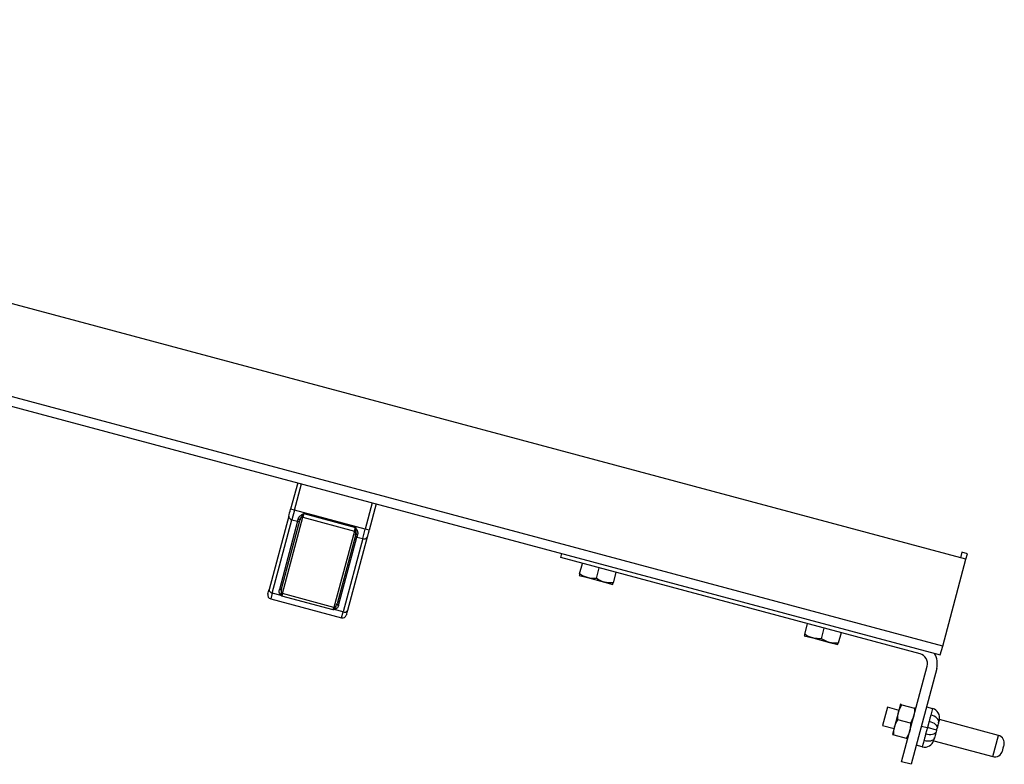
# Model space of a CAD drawing. Header units: inches. Extents: x 0.2 to 10.8, y 0.2 to 8.2.
# Tile 24 of 62: x 4.6 to 5.1, y 6.2 to 6.6. Entities that reach past the tile are written whole.
import ezdxf

# ---------------------------------------------------------------- set-up
doc = ezdxf.new("R2010")
doc.units = ezdxf.units.IN
doc.header["$MEASUREMENT"] = 0

msp = doc.modelspace()

# ---------------------------------------------------------------- linework, layer by layer
for p, q in [((5.100897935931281, 6.30722948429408), (3.493433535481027, 6.737948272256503)), ((3.326615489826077, 6.728726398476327), (5.087417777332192, 6.256920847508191)), ((5.088660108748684, 6.261557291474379), (3.327857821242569, 6.733362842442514)), ((4.749874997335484, 6.347365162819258), (4.746150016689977, 6.333463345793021)), ((4.748162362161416, 6.332924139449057), (4.751887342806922, 6.346825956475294)), ((4.789059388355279, 6.336865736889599), (4.785334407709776, 6.322963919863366)), ((4.791071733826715, 6.336326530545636), (4.78734675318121, 6.3224247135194)), ((4.748162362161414, 6.332924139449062), (4.746150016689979, 6.333463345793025)), ((4.748162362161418, 6.332924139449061), (4.746838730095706, 6.327984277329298)), ((4.785334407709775, 6.322963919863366), (4.748162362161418, 6.332924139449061)), ((4.753087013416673, 6.331179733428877), (4.752574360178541, 6.329266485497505)), ((4.753087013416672, 6.331179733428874), (4.780197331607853, 6.323915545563)), ((4.745157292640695, 6.329758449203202), (4.734832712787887, 6.291226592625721)), ((4.736514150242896, 6.289452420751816), (4.746838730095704, 6.327984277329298)), ((4.74985724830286, 6.327175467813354), (4.740240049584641, 6.291283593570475)), ((4.741411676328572, 6.291631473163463), (4.75102887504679, 6.327523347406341)), ((4.741819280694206, 6.289127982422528), (4.75257436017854, 6.329266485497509)), ((4.746838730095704, 6.327984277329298), (4.74985724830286, 6.327175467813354)), ((4.74985724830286, 6.327175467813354), (4.750167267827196, 6.32833247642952)), ((4.75257436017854, 6.329266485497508), (4.779684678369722, 6.322002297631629)), ((4.779684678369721, 6.322002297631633), (4.768929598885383, 6.281863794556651)), ((4.779684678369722, 6.322002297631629), (4.780197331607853, 6.323915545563)), ((4.781302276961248, 6.319989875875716), (4.780992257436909, 6.318832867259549)), ((4.784010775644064, 6.318024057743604), (4.785334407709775, 6.322963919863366)), ((4.787346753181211, 6.322424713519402), (4.785334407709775, 6.322963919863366)), ((4.780151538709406, 6.319719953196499), (4.770534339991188, 6.283828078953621)), ((4.771375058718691, 6.28294099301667), (4.78099225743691, 6.318832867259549)), ((4.784010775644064, 6.318024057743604), (4.773686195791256, 6.279492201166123)), ((4.786354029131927, 6.318719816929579), (4.77602944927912, 6.280187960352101)), ((4.78099225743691, 6.318832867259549), (4.784010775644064, 6.318024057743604)), ((4.888127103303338, 6.30803438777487), (4.888698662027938, 6.310167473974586)), ((5.098776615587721, 6.310903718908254), (5.098000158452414, 6.308005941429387)), ((5.101674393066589, 6.310127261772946), (5.098776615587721, 6.310903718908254)), ((5.100897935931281, 6.30722948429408), (5.101674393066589, 6.310127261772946)), ((5.076784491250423, 6.257483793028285), (4.888127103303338, 6.30803438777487)), ((4.897972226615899, 6.299499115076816), (4.899446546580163, 6.305001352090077)), ((5.088660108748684, 6.261557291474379), (5.100897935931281, 6.30722948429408)), ((4.906776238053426, 6.297140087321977), (4.908250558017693, 6.302642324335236)), ((4.917054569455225, 6.300283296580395), (4.915580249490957, 6.294781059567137)), ((4.897761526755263, 6.298712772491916), (4.902163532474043, 6.297533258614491)), ((4.902163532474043, 6.297533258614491), (4.910967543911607, 6.295174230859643)), ((4.910967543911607, 6.295174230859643), (4.915369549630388, 6.293994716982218)), ((4.736514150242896, 6.289452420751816), (4.735680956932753, 6.286342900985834)), ((4.741135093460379, 6.288214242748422), (4.736514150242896, 6.289452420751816)), ((4.741819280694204, 6.289127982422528), (4.74131069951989, 6.289264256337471)), ((4.741819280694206, 6.289127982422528), (4.741469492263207, 6.287822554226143)), ((4.768929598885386, 6.28186379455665), (4.741819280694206, 6.289127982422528)), ((4.735680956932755, 6.286342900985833), (4.772853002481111, 6.276382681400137)), ((4.768579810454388, 6.280558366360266), (4.741469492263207, 6.287822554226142)), ((4.768579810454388, 6.280558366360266), (4.768929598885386, 6.28186379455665)), ((4.769438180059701, 6.281727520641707), (4.768929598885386, 6.28186379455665)), ((4.773686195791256, 6.279492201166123), (4.769065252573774, 6.280730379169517)), ((4.772853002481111, 6.276382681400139), (4.773686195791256, 6.279492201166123)), ((5.016197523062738, 6.267820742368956), (5.017671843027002, 6.273322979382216)), ((5.025001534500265, 6.265461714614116), (5.026475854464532, 6.270963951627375)), ((5.035279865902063, 6.268604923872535), (5.033805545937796, 6.263102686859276)), ((5.015986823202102, 6.267034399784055), (5.020388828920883, 6.265854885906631)), ((5.020388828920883, 6.265854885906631), (5.029192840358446, 6.263495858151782)), ((5.029192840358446, 6.263495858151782), (5.033594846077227, 6.262316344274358)), ((5.087417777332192, 6.256920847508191), (5.088660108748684, 6.261557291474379)), ((5.066987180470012, 6.200796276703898), (5.080467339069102, 6.251104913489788)), ((5.08549820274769, 6.249756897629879), (5.072018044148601, 6.199448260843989)), ((5.059669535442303, 6.229420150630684), (5.057122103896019, 6.219913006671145)), ((5.065730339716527, 6.227796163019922), (5.059669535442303, 6.229420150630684)), ((5.065518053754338, 6.227003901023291), (5.063395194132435, 6.219081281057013)), ((5.06657948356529, 6.230965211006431), (5.065518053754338, 6.227003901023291)), ((5.067287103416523, 6.230775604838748), (5.073794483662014, 6.22903195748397)), ((5.080106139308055, 6.229633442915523), (5.083325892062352, 6.228770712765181)), ((5.083325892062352, 6.228770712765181), (5.082410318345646, 6.225353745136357)), ((5.071671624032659, 6.221109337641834), (5.065164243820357, 6.222852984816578)), ((5.08154543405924, 6.222125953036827), (5.080629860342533, 6.218708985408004)), ((5.086504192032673, 6.221309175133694), (5.086631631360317, 6.222087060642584)), ((5.086861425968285, 6.222646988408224), (5.086592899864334, 6.221644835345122)), ((5.117937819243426, 6.214665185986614), (5.086947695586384, 6.222968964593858)), ((5.057122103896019, 6.219913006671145), (5.063182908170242, 6.218289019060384)), ((5.063395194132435, 6.219081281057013), (5.062333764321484, 6.215119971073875)), ((5.077410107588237, 6.219571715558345), (5.080629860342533, 6.218708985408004)), ((5.080629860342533, 6.218708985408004), (5.079714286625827, 6.215292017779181)), ((5.08545948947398, 6.21741489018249), (5.080629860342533, 6.218708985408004)), ((5.08545948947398, 6.21741489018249), (5.08519096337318, 6.216412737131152)), ((5.08545948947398, 6.21741489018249), (5.085728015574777, 6.21841704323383)), ((5.063041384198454, 6.214930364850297), (5.069548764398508, 6.213186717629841)), ((5.078849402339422, 6.212064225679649), (5.077933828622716, 6.208647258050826)), ((5.083971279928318, 6.211860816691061), (5.114961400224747, 6.20355703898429)), ((5.084057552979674, 6.212182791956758), (5.084326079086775, 6.21318494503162)), ((5.084138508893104, 6.212782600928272), (5.084417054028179, 6.213519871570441)), ((5.114961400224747, 6.20355703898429), (5.117937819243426, 6.214665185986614)), ((5.077933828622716, 6.208647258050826), (5.074714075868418, 6.209509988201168)), ((5.072018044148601, 6.199448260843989), (5.066987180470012, 6.200796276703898))]:
    msp.add_line(p, q)
at = {"flags": 128}
for points in [[(5.081545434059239, 6.222125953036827), (5.082475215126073, 6.221827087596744), (5.083344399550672, 6.221446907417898), (5.084119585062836, 6.221000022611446), (5.084770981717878, 6.220503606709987), (5.085273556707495, 6.219976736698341), (5.085607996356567, 6.21943965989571), (5.085761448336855, 6.218913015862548), (5.085728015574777, 6.21841704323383)], [(5.086592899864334, 6.221644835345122), (5.086626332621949, 6.222140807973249), (5.086472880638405, 6.2226674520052), (5.086138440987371, 6.223204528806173), (5.08563586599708, 6.223731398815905), (5.084984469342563, 6.224227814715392), (5.084209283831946, 6.22467469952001), (5.083340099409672, 6.225054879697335), (5.082410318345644, 6.225353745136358)], [(5.08519096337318, 6.216412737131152), (5.084971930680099, 6.215966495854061), (5.084575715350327, 6.215587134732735), (5.084017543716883, 6.215289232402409), (5.083318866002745, 6.215084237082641), (5.08250653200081, 6.214980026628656), (5.081611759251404, 6.214980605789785), (5.080668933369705, 6.215085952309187), (5.079714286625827, 6.215292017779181)], [(5.078849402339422, 6.212064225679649), (5.0798040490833, 6.211858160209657), (5.080746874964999, 6.211752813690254), (5.081641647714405, 6.211752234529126), (5.082453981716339, 6.21185644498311), (5.083152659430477, 6.212061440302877), (5.083710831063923, 6.212359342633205), (5.084107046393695, 6.21273870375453), (5.084326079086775, 6.21318494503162)]]:
    msp.add_lwpolyline(points, dxfattribs=at)
for centre, radius, start, end in [((4.746992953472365, 6.32981430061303), 0.00183651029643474, 181.7427310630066, 265.1828381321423), ((4.750247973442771, 6.328006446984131), 0.0009182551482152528, 244.8171618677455, 328.2572689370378), ((4.750601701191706, 6.329169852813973), 0.0009433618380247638, 242.5795810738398, 317.7633170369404), ((4.75230475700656, 6.328260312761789), 0.001041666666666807, 75.00000000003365, 164.9999999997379), ((4.779415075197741, 6.320996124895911), 0.001041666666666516, 344.9999999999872, 75.00000000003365), ((4.781344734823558, 6.320932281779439), 0.0009433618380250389, 192.2366829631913, 267.4204189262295), ((4.781069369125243, 6.319747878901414), 0.0009182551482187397, 181.7427310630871, 265.1828381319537), ((4.784792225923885, 6.319686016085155), 0.001836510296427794, 244.8171618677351, 328.2572689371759), ((4.736220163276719, 6.288355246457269), 0.002083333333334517, 165.0000000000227, 254.9999999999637), ((4.736668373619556, 6.291282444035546), 0.001836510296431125, 181.7427310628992, 265.1828381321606), ((4.74063077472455, 6.292114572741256), 0.0009182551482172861, 244.8171618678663, 328.2572689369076), ((4.739641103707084, 6.290890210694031), 0.002330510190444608, 295.28908980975, 315.7586973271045), ((4.740020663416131, 6.290154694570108), 0.002237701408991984, 299.8693854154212, 308.160495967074), ((4.771452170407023, 6.283856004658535), 0.0009182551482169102, 181.7427310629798, 265.1828381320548), ((4.771000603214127, 6.281853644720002), 0.002237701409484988, 201.8395040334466, 210.1306145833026), ((4.771697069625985, 6.282300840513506), 0.002330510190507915, 194.2413026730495, 214.7109101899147), ((4.774467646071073, 6.281154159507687), 0.001836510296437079, 244.8171618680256, 328.2572689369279), ((4.773392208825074, 6.278395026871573), 0.002083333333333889, 255.0000000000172, 344.9999999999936), ((5.075436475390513, 6.252452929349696), 0.005208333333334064, 345.0000000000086, 75.00000000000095), ((5.075436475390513, 6.252452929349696), 0.0104166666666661, 345.0000000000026, 30.39787468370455), ((5.082031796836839, 6.223941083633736), 0.0050000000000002, 345.0000000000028, 74.99999999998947), ((5.079227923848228, 6.213476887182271), 0.005000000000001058, 255.0000000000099, 345.0000000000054), ((5.1168594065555, 6.210640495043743), 0.004166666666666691, 345.0000000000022, 75.00000000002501), ((5.116039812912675, 6.207581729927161), 0.004166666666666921, 254.9999999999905, 344.9999999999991)]:
    msp.add_arc(centre, radius, start, end)
for points in [[(4.745157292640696, 6.329758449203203), (4.745441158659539, 6.330817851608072), (4.745790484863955, 6.332121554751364), (4.746150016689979, 6.333463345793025)], [(4.751300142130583, 6.328535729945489), (4.751204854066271, 6.328180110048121), (4.751114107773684, 6.327841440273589), (4.751028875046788, 6.327523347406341)], [(4.780151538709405, 6.3197199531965), (4.780236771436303, 6.320038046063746), (4.78032751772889, 6.320376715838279), (4.780422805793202, 6.320732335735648)], [(4.897972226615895, 6.299499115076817), (4.897843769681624, 6.299019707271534), (4.897761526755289, 6.298712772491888), (4.897761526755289, 6.298712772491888)], [(4.902163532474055, 6.297533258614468), (4.900661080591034, 6.29793583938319), (4.899281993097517, 6.298634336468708), (4.897972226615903, 6.299499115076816)], [(4.906776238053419, 6.297140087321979), (4.905209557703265, 6.297046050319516), (4.903665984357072, 6.297130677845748), (4.902163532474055, 6.297533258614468)], [(4.910967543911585, 6.295174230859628), (4.909465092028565, 6.29557681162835), (4.908086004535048, 6.296275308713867), (4.906776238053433, 6.297140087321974)], [(4.915580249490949, 6.294781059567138), (4.914013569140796, 6.294687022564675), (4.912469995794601, 6.294771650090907), (4.910967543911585, 6.295174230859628)], [(4.91536954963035, 6.293994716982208), (4.91536954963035, 6.293994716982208), (4.915451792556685, 6.294301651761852), (4.915580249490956, 6.294781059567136)], [(4.734207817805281, 6.288894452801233), (4.734207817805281, 6.288894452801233), (4.734438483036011, 6.289755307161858), (4.734832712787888, 6.291226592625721)], [(4.741310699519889, 6.289264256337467), (4.741341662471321, 6.288995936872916), (4.741374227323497, 6.288700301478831), (4.741403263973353, 6.288395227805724)], [(4.741135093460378, 6.288214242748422), (4.740962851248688, 6.288400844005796), (4.740790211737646, 6.288586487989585), (4.74063666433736, 6.28878304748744)], [(4.741403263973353, 6.288395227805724), (4.741422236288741, 6.288195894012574), (4.741443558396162, 6.28800091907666), (4.741469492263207, 6.287822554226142)], [(4.76857981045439, 6.280558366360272), (4.768691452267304, 6.280699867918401), (4.768807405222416, 6.280858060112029), (4.768923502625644, 6.281021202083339)], [(4.768923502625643, 6.281021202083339), (4.769101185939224, 6.281270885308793), (4.769277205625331, 6.281510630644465), (4.769438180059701, 6.281727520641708)], [(4.769781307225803, 6.280973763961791), (4.769550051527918, 6.280880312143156), (4.769307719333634, 6.280805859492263), (4.769065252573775, 6.28073037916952)], [(4.776029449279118, 6.2801879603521), (4.77563521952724, 6.278716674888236), (4.77540455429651, 6.27785582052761), (4.77540455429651, 6.27785582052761)], [(5.016197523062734, 6.267820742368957), (5.016069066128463, 6.267341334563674), (5.015986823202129, 6.267034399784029), (5.015986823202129, 6.267034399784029)], [(5.020388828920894, 6.265854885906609), (5.018886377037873, 6.26625746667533), (5.017507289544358, 6.266955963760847), (5.016197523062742, 6.267820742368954)], [(5.025001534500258, 6.265461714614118), (5.023434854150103, 6.265367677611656), (5.02189128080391, 6.265452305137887), (5.020388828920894, 6.265854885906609)], [(5.029192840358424, 6.263495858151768), (5.027690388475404, 6.263898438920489), (5.026311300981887, 6.264596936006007), (5.025001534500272, 6.265461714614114)], [(5.033805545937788, 6.263102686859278), (5.032238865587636, 6.263008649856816), (5.03069529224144, 6.263093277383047), (5.029192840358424, 6.263495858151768)], [(5.03359484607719, 6.262316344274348), (5.03359484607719, 6.262316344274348), (5.033677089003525, 6.262623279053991), (5.033805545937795, 6.263102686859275)], [(5.065164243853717, 6.222852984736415), (5.065079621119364, 6.224262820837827), (5.065155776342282, 6.225651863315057), (5.065518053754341, 6.227003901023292)], [(5.065518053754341, 6.227003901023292), (5.065880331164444, 6.228355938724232), (5.066508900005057, 6.229596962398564), (5.067287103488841, 6.230775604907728)], [(5.067287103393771, 6.230775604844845), (5.066855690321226, 6.230891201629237), (5.066579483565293, 6.230965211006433), (5.066579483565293, 6.230965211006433)], [(5.073794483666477, 6.229031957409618), (5.073879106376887, 6.227622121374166), (5.073802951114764, 6.226233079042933), (5.073440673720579, 6.224881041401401)], [(5.074502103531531, 6.228842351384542), (5.074502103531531, 6.228842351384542), (5.074225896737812, 6.228916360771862), (5.073794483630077, 6.229031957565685)], [(5.063395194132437, 6.219081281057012), (5.063757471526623, 6.220433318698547), (5.064386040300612, 6.221674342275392), (5.065164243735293, 6.222852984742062)], [(5.073440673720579, 6.224881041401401), (5.073078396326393, 6.223529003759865), (5.072449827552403, 6.222287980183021), (5.071671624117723, 6.22110933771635)], [(5.086861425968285, 6.222646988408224), (5.086918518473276, 6.222860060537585), (5.086947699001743, 6.222968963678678), (5.08694769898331, 6.222968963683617)], [(5.063041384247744, 6.214930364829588), (5.062956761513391, 6.216340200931), (5.063032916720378, 6.217729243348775), (5.063395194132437, 6.219081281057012)], [(5.071317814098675, 6.21695842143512), (5.070955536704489, 6.215606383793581), (5.070326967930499, 6.214365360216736), (5.069548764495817, 6.213186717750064)], [(5.071671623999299, 6.221109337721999), (5.071756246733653, 6.219699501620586), (5.071680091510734, 6.218310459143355), (5.071317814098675, 6.21695842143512)], [(5.062333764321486, 6.215119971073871), (5.062333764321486, 6.215119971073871), (5.06260997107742, 6.215045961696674), (5.063041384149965, 6.214930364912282)], [(5.069548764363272, 6.213186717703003), (5.069980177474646, 6.213071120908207), (5.070256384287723, 6.212997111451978), (5.070256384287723, 6.212997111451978)], [(5.08397127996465, 6.211860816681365), (5.083971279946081, 6.21186081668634), (5.084000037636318, 6.211968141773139), (5.084057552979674, 6.212182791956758)]]:
    msp.add_open_spline(points, degree=3)
for points, knots in [([(4.750167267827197, 6.32833247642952), (4.750185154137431, 6.328394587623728), (4.750220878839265, 6.328518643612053), (4.750290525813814, 6.328703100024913), (4.750371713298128, 6.32888550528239), (4.750465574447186, 6.329065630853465), (4.750622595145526, 6.32932862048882), (4.750871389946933, 6.329665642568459), (4.751237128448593, 6.330043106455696), (4.751656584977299, 6.330381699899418), (4.752110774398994, 6.330677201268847), (4.752595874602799, 6.330939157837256), (4.752923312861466, 6.331099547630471), (4.753087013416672, 6.331179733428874)], [0, 0, 0, 0, 0.0500663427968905, 0.09999855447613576, 0.1499631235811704, 0.200126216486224, 0.2506520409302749, 0.374554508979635, 0.5006223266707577, 0.6205180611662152, 0.7494287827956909, 0.8747286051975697, 1, 1, 1, 1]), ([(4.751300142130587, 6.328535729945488), (4.751339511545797, 6.328682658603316), (4.75141078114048, 6.328834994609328), (4.751609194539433, 6.329151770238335), (4.751736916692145, 6.329316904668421), (4.752041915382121, 6.329699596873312), (4.752218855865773, 6.329919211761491), (4.752625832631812, 6.33048040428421), (4.752853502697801, 6.330822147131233), (4.753087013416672, 6.331179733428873)], [0, 0, 0, 0, 0.25, 0.25, 0.5, 0.5, 0.75, 0.75, 1, 1, 1, 1]), ([(4.780197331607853, 6.323915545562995), (4.780220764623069, 6.323489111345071), (4.780247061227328, 6.323079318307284), (4.780318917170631, 6.32238982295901), (4.780362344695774, 6.322111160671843), (4.780435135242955, 6.321627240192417), (4.780463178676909, 6.321420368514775), (4.780476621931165, 6.321046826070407), (4.780462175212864, 6.32087926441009), (4.780422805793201, 6.320732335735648)], [0, 0, 0, 0, 0.25, 0.25, 0.5, 0.5, 0.75, 0.75, 1, 1, 1, 1]), ([(4.780197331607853, 6.323915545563), (4.780299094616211, 6.323764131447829), (4.780502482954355, 6.323461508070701), (4.780791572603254, 6.322992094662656), (4.781037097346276, 6.322509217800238), (4.781231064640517, 6.322006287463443), (4.781359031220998, 6.321496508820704), (4.781411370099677, 6.321033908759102), (4.781409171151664, 6.320638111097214), (4.781376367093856, 6.320305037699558), (4.781326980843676, 6.320094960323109), (4.781302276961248, 6.319989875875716)], [0, 0, 0, 0, 0.1253827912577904, 0.2505959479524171, 0.3794965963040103, 0.4994183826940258, 0.6254756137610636, 0.749404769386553, 0.8333762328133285, 0.9166518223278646, 1, 1, 1, 1]), ([(4.78734675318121, 6.3224247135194), (4.787321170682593, 6.322329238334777), (4.787270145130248, 6.322138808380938), (4.787193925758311, 6.321854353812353), (4.787118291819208, 6.321572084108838), (4.787043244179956, 6.321292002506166), (4.786968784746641, 6.321014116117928), (4.786894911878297, 6.320738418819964), (4.786803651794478, 6.320397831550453), (4.786696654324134, 6.319998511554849), (4.786576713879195, 6.319550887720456), (4.786461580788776, 6.319121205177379), (4.786389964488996, 6.318853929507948), (4.786354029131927, 6.318719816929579)], [0, 0, 0, 0, 0.07180959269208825, 0.1432277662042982, 0.2144135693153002, 0.2855276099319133, 0.3567309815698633, 0.4281841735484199, 0.5000460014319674, 0.6254252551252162, 0.7499695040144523, 0.8745406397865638, 1, 1, 1, 1]), ([(4.740636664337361, 6.288783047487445), (4.740396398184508, 6.289090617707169), (4.740230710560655, 6.289488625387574), (4.740092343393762, 6.290360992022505), (4.740119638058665, 6.29083421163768), (4.74024004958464, 6.291283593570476)], [0, 0, 0, 0, 0.5, 0.5, 1, 1, 1, 1]), ([(4.741411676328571, 6.291631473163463), (4.741291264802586, 6.291182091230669), (4.741217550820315, 6.290721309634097), (4.741182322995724, 6.289895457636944), (4.741221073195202, 6.289531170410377), (4.741310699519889, 6.289264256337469)], [0, 0, 0, 0, 0.5, 0.5, 1, 1, 1, 1]), ([(4.741469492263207, 6.287822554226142), (4.741403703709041, 6.287897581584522), (4.741290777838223, 6.288026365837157), (4.741180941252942, 6.288158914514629), (4.741135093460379, 6.288214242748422)], [0, 0, 0, 0, 0.5825817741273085, 0.9999999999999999, 0.9999999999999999, 0.9999999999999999, 0.9999999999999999]), ([(4.769438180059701, 6.281727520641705), (4.76964925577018, 6.281913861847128), (4.769864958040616, 6.282209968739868), (4.770247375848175, 6.282942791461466), (4.770413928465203, 6.283378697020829), (4.770534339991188, 6.283828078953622)], [0, 0, 0, 0, 0.5, 0.5, 1, 1, 1, 1]), ([(4.769065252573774, 6.280730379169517), (4.768997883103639, 6.280705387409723), (4.768836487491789, 6.280645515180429), (4.768674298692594, 6.280590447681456), (4.768579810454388, 6.280558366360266)], [0, 0, 0, 0, 0.4174182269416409, 1, 1, 1, 1]), ([(4.771375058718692, 6.282940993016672), (4.771254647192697, 6.282491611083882), (4.771041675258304, 6.282068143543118), (4.770485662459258, 6.281381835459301), (4.770143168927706, 6.281119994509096), (4.769781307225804, 6.280973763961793)], [0, 0, 0, 0, 0.5, 0.5, 1, 1, 1, 1]), ([(5.082410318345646, 6.225353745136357), (5.082266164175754, 6.224815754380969), (5.082132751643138, 6.224274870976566), (5.081844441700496, 6.223198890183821), (5.081689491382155, 6.222663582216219), (5.08154543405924, 6.222125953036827)], [0, 0, 0, 0, 0.5, 0.5, 1, 1, 1, 1]), ([(5.08519096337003, 6.21641273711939), (5.085023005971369, 6.215785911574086), (5.084861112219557, 6.215181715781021), (5.084569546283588, 6.214093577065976), (5.084436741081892, 6.21359794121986), (5.084326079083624, 6.21318494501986)], [0, 0, 0, 0, 0.5, 0.5, 1, 1, 1, 1]), ([(5.086507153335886, 6.221324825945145), (5.086472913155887, 6.221197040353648), (5.086322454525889, 6.220635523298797), (5.086050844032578, 6.219621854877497), (5.085808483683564, 6.218717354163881), (5.085728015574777, 6.21841704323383)], [0, 0, 0, 0, 0.1644386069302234, 0.7225781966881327, 1, 1, 1, 1]), ([(5.079714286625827, 6.215292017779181), (5.079570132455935, 6.214754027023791), (5.079436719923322, 6.214213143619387), (5.079148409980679, 6.213137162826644), (5.078993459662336, 6.212601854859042), (5.078849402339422, 6.212064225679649)], [0, 0, 0, 0, 0.5, 0.5, 1, 1, 1, 1]), ([(5.120064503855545, 6.206503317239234), (5.120064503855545, 6.206503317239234), (5.120248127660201, 6.207188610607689), (5.120700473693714, 6.20887678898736), (5.12088409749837, 6.209562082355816), (5.12088409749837, 6.209562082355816)], [0, 0, 0, 0, 0.5, 0.5, 1, 1, 1, 1])]:
    msp.add_open_spline(points, degree=3, knots=knots)

doc.saveas('drawing.dxf')
